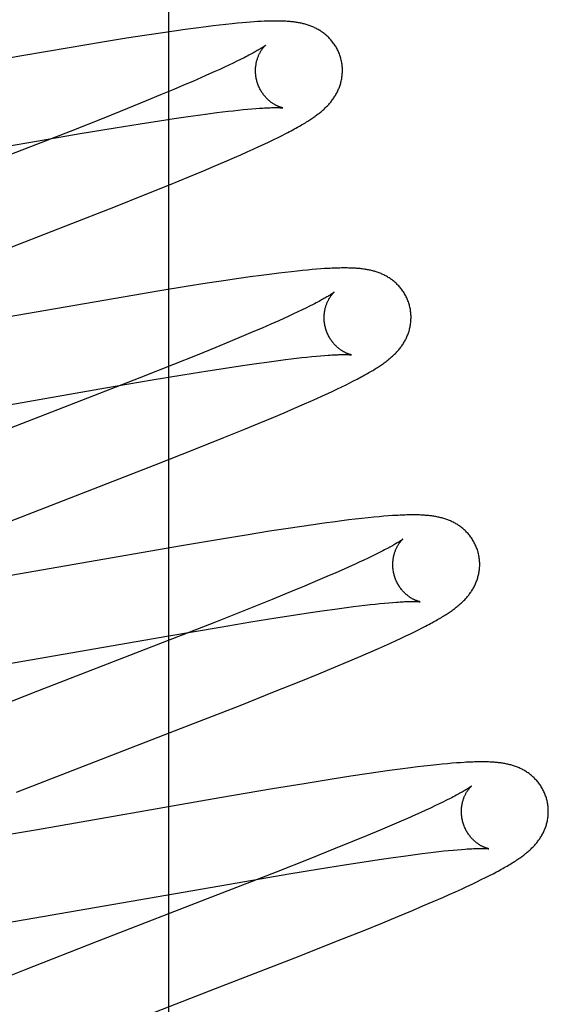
# Model space of a CAD drawing. Header units: inches. Extents: x 0 to 283, y 0 to 183.
# Tile 59 of 83: x 98.008 to 98.129, y 94.471 to 94.697. Entities that reach past the tile are written whole.
import ezdxf

# ---------------------------------------------------------------- set-up
doc = ezdxf.new("R2010")
doc.units = ezdxf.units.IN
doc.header["$LTSCALE"] = 15.583333
doc.header["$MEASUREMENT"] = 0
doc.linetypes.add('HIDDEN', pattern=[0.2, 0.1, -0.1])
doc.layers.add('DEFAULT_2', color=8, linetype='HIDDEN')

msp = doc.modelspace()

# ---------------------------------------------------------------- linework, layer by layer
at = {"layer": 'DEFAULT_2', "color": 8, "linetype": 'HIDDEN'}
for p, q in [((98.04191, 90.78911), (98.04191, 96.28962)), ((98.04317, 94.69438), (98.04054, 94.694)), ((98.04572, 94.69474), (98.04317, 94.69438)), ((98.04818, 94.69507), (98.04572, 94.69474)), ((98.05056, 94.69538), (98.04818, 94.69507)), ((98.05211, 94.69557), (98.05056, 94.69538)), ((98.05361, 94.69575), (98.05211, 94.69557)), ((98.05508, 94.69591), (98.05361, 94.69575)), ((98.05651, 94.69607), (98.05508, 94.69591)), ((98.05773, 94.69619), (98.05651, 94.69607)), ((98.05879, 94.69628), (98.05773, 94.69619)), ((98.05977, 94.69637), (98.05879, 94.69628)), ((98.06069, 94.69644), (98.05977, 94.69637)), ((98.06156, 94.6965), (98.06069, 94.69644)), ((98.06237, 94.69655), (98.06156, 94.6965)), ((98.06314, 94.6966), (98.06237, 94.69655)), ((98.03217, 94.69272), (98.02623, 94.69176)), ((98.0369, 94.69345), (98.03217, 94.69272)), ((98.04054, 94.694), (98.0369, 94.69345)), ((98.01898, 94.69056), (98.00809, 94.6887)), ((98.02623, 94.69176), (98.01898, 94.69056)), ((98.00809, 94.6887), (97.96274, 94.6808)), ((98.05846, 94.68786), (98.05761, 94.68744)), ((98.05925, 94.68826), (98.05846, 94.68786)), ((98.05363, 94.68557), (98.0525, 94.68505)), ((98.05471, 94.68606), (98.05363, 94.68557)), ((98.05574, 94.68654), (98.05471, 94.68606)), ((98.0567, 94.687), (98.05574, 94.68654)), ((98.05761, 94.68744), (98.0567, 94.687)), ((98.04943, 94.68368), (98.04744, 94.68282)), ((98.05131, 94.68452), (98.04943, 94.68368)), ((98.0525, 94.68505), (98.05131, 94.68452)), ((98.04312, 94.68098), (98.04002, 94.67968)), ((98.04533, 94.68191), (98.04312, 94.68098)), ((98.04744, 94.68282), (98.04533, 94.68191)), ((98.04002, 94.67968), (98.03675, 94.67833)), ((98.03243, 94.67658), (98.02695, 94.67438)), ((98.03675, 94.67833), (98.03243, 94.67658)), ((98.05792, 94.6762), (98.05902, 94.67631)), ((98.05902, 94.67631), (98.06004, 94.67641)), ((98.06004, 94.67641), (98.061, 94.6765)), ((98.061, 94.6765), (98.06193, 94.67657)), ((98.02695, 94.67438), (98.0192, 94.67131)), ((98.03978, 94.67376), (98.04319, 94.67427)), ((98.04319, 94.67427), (98.04641, 94.67474)), ((98.04641, 94.67474), (98.04871, 94.67506)), ((98.04871, 94.67506), (98.0509, 94.67536)), ((98.0509, 94.67536), (98.05297, 94.67562)), ((98.05297, 94.67562), (98.05429, 94.67579)), ((98.05429, 94.67579), (98.05556, 94.67594)), ((98.05556, 94.67594), (98.05677, 94.67607)), ((98.05677, 94.67607), (98.05792, 94.6762)), ((98.02154, 94.67081), (98.0296, 94.67214)), ((98.0296, 94.67214), (98.0353, 94.67306)), ((98.0353, 94.67306), (98.03978, 94.67376)), ((98.0192, 94.67131), (98.00571, 94.66605)), ((98.00972, 94.66879), (98.02154, 94.67081)), ((98.06607, 94.66942), (98.06708, 94.66992)), ((98.06708, 94.66992), (98.06801, 94.67039)), ((98.06801, 94.67039), (98.06889, 94.67083)), ((97.96078, 94.66027), (98.00972, 94.66879)), ((98.06134, 94.6672), (98.06264, 94.6678)), ((98.06264, 94.6678), (98.06386, 94.66837)), ((98.06386, 94.66837), (98.065, 94.66891)), ((98.065, 94.66891), (98.06607, 94.66942)), ((98.05473, 94.66429), (98.05703, 94.66528)), ((98.05703, 94.66528), (98.05852, 94.66594)), ((98.05852, 94.66594), (98.05996, 94.66658)), ((98.05996, 94.66658), (98.06134, 94.6672)), ((98.04993, 94.66225), (98.05237, 94.66328)), ((98.05237, 94.66328), (98.05473, 94.66429)), ((98.04209, 94.65902), (98.04653, 94.66084)), ((98.04653, 94.66084), (98.04993, 94.66225)), ((98.0365, 94.65677), (98.04209, 94.65902)), ((98.02965, 94.65404), (98.0365, 94.65677)), ((98.01826, 94.64958), (98.02965, 94.65404)), ((97.99631, 94.64107), (98.01826, 94.64958)), ((98.06065, 94.63783), (98.05807, 94.63746)), ((98.06317, 94.63818), (98.06065, 94.63783)), ((98.06563, 94.6385), (98.06317, 94.63818)), ((98.06721, 94.6387), (98.06563, 94.6385)), ((98.06871, 94.63888), (98.06721, 94.6387)), ((98.07013, 94.63904), (98.06871, 94.63888)), ((98.07146, 94.63919), (98.07013, 94.63904)), ((98.0727, 94.63931), (98.07146, 94.63919)), ((98.07385, 94.63943), (98.0727, 94.63931)), ((98.07492, 94.63952), (98.07385, 94.63943)), ((98.07593, 94.63961), (98.07492, 94.63952)), ((98.07688, 94.63968), (98.07593, 94.63961)), ((98.07777, 94.63974), (98.07688, 94.63968)), ((98.04594, 94.6356), (98.03989, 94.63462)), ((98.05078, 94.63637), (98.04594, 94.6356)), ((98.0545, 94.63694), (98.05078, 94.63637)), ((98.05807, 94.63746), (98.0545, 94.63694)), ((98.03989, 94.63462), (98.03142, 94.6332)), ((98.03142, 94.6332), (97.97003, 94.62256)), ((98.07433, 94.63111), (98.07349, 94.63069)), ((98.07511, 94.6315), (98.07433, 94.63111)), ((98.06954, 94.62883), (98.06841, 94.62831)), ((98.07061, 94.62932), (98.06954, 94.62883)), ((98.07163, 94.6298), (98.07061, 94.62932)), ((98.07259, 94.63026), (98.07163, 94.6298)), ((98.07349, 94.63069), (98.07259, 94.63026)), ((98.06537, 94.62696), (98.06338, 94.62609)), ((98.06723, 94.62778), (98.06537, 94.62696)), ((98.06841, 94.62831), (98.06723, 94.62778)), ((98.0591, 94.62426), (98.05601, 94.62297)), ((98.06129, 94.62519), (98.0591, 94.62426)), ((98.06338, 94.62609), (98.06129, 94.62519)), ((98.05601, 94.62297), (98.05275, 94.62163)), ((98.04846, 94.61988), (98.043, 94.6177)), ((98.05275, 94.62163), (98.04846, 94.61988)), ((98.07587, 94.61962), (98.07685, 94.61971)), ((98.07685, 94.61971), (98.07777, 94.61978)), ((98.043, 94.6177), (98.03528, 94.61464)), ((98.05544, 94.61695), (98.05888, 94.61746)), ((98.05888, 94.61746), (98.06213, 94.61794)), ((98.06213, 94.61794), (98.06445, 94.61826)), ((98.06445, 94.61826), (98.06665, 94.61856)), ((98.06665, 94.61856), (98.06874, 94.61883)), ((98.06874, 94.61883), (98.07007, 94.61899)), ((98.07007, 94.61899), (98.07134, 94.61914)), ((98.07134, 94.61914), (98.07256, 94.61928)), ((98.07256, 94.61928), (98.07372, 94.61941)), ((98.07372, 94.61941), (98.07483, 94.61952)), ((98.07483, 94.61952), (98.07587, 94.61962)), ((98.03809, 94.61414), (98.04518, 94.61532)), ((98.04518, 94.61532), (98.05092, 94.61624)), ((98.05092, 94.61624), (98.05544, 94.61695)), ((98.03528, 94.61464), (98.02184, 94.60939)), ((98.02734, 94.61231), (98.03809, 94.61414)), ((98.08177, 94.61259), (98.08272, 94.61305)), ((98.08272, 94.61305), (98.08361, 94.61349)), ((98.08361, 94.61349), (98.08444, 94.61392)), ((98.08444, 94.61392), (98.08523, 94.61433)), ((97.97701, 94.60356), (98.02734, 94.61231)), ((98.07728, 94.61048), (98.07851, 94.61105)), ((98.07851, 94.61105), (98.07967, 94.61159)), ((98.07967, 94.61159), (98.08075, 94.6121)), ((98.08075, 94.6121), (98.08177, 94.61259)), ((98.02184, 94.60939), (97.9942, 94.59869)), ((98.07084, 94.60763), (98.07312, 94.60862)), ((98.07312, 94.60862), (98.07458, 94.60927)), ((98.07458, 94.60927), (98.07597, 94.60989)), ((98.07597, 94.60989), (98.07728, 94.61048)), ((98.06606, 94.6056), (98.06848, 94.60662)), ((98.06848, 94.60662), (98.07084, 94.60763)), ((98.05917, 94.60275), (98.06269, 94.6042)), ((98.06269, 94.6042), (98.06606, 94.6056)), ((98.0546, 94.6009), (98.05917, 94.60275)), ((98.04788, 94.59821), (98.0546, 94.6009)), ((98.03876, 94.59462), (98.04788, 94.59821)), ((98.0777, 94.58121), (98.07514, 94.58086)), ((98.08017, 94.58154), (98.0777, 94.58121)), ((98.08176, 94.58175), (98.08017, 94.58154)), ((98.08331, 94.58194), (98.08176, 94.58175)), ((98.08484, 94.58213), (98.08331, 94.58194)), ((98.08635, 94.5823), (98.08484, 94.58213)), ((98.08779, 94.58245), (98.08635, 94.5823)), ((98.08911, 94.58258), (98.08779, 94.58245)), ((98.09031, 94.5827), (98.08911, 94.58258)), ((98.09141, 94.58279), (98.09031, 94.5827)), ((98.09244, 94.58287), (98.09141, 94.58279)), ((98.06509, 94.57934), (98.06018, 94.57856)), ((98.06887, 94.57993), (98.06509, 94.57934)), ((98.07251, 94.58047), (98.06887, 94.57993)), ((98.07514, 94.58086), (98.07251, 94.58047)), ((98.05404, 94.57756), (98.04438, 94.57593)), ((98.06018, 94.57856), (98.05404, 94.57756)), ((98.04438, 94.57593), (97.99667, 94.56762)), ((98.09043, 94.57447), (98.08961, 94.57406)), ((98.09119, 94.57486), (98.09043, 94.57447)), ((98.08574, 94.57222), (98.08463, 94.57172)), ((98.08679, 94.57271), (98.08574, 94.57222)), ((98.08779, 94.57318), (98.08679, 94.57271)), ((98.08873, 94.57363), (98.08779, 94.57318)), ((98.08961, 94.57406), (98.08873, 94.57363)), ((98.08225, 94.57065), (98.08032, 94.5698)), ((98.08346, 94.57119), (98.08225, 94.57065)), ((98.08463, 94.57172), (98.08346, 94.57119)), ((98.07615, 94.56801), (98.07313, 94.56674)), ((98.07829, 94.56892), (98.07615, 94.56801)), ((98.08032, 94.5698), (98.07829, 94.56892)), ((98.06994, 94.56541), (98.06571, 94.56369)), ((98.07313, 94.56674), (98.06994, 94.56541)), ((98.06571, 94.56369), (98.06033, 94.56152)), ((98.06033, 94.56152), (98.05269, 94.55848)), ((98.07452, 94.56065), (98.07778, 94.56113)), ((98.07778, 94.56113), (98.0801, 94.56145)), ((98.0801, 94.56145), (98.08231, 94.56175)), ((98.08231, 94.56175), (98.0844, 94.56202)), ((98.0844, 94.56202), (98.08573, 94.56219)), ((98.08573, 94.56219), (98.08701, 94.56234)), ((98.08701, 94.56234), (98.08823, 94.56248)), ((98.08823, 94.56248), (98.08939, 94.56261)), ((98.08939, 94.56261), (98.0905, 94.56272)), ((98.0905, 94.56272), (98.09155, 94.56282)), ((98.09155, 94.56282), (98.09254, 94.56291)), ((98.09254, 94.56291), (98.09346, 94.56298)), ((98.06083, 94.5585), (98.06657, 94.55943)), ((98.06657, 94.55943), (98.07109, 94.56013)), ((98.07109, 94.56013), (98.07452, 94.56065)), ((98.05269, 94.55848), (98.0404, 94.55367)), ((98.0419, 94.55531), (98.05374, 94.55733)), ((98.05374, 94.55733), (98.06083, 94.5585)), ((98.09848, 94.55624), (98.09937, 94.55669)), ((98.09937, 94.55669), (98.10021, 94.55712)), ((98.10021, 94.55712), (98.101, 94.55753)), ((97.98691, 94.54577), (98.0419, 94.55531)), ((98.09294, 94.55363), (98.09422, 94.55422)), ((98.09422, 94.55422), (98.0954, 94.55477)), ((98.0954, 94.55477), (98.0965, 94.55529)), ((98.0965, 94.55529), (98.09752, 94.55578)), ((98.09752, 94.55578), (98.09848, 94.55624)), ((98.0404, 94.55367), (98.01172, 94.54257)), ((98.0879, 94.55139), (98.09014, 94.55237)), ((98.09014, 94.55237), (98.09158, 94.55301)), ((98.09158, 94.55301), (98.09294, 94.55363)), ((98.08322, 94.54938), (98.0856, 94.5504)), ((98.0856, 94.5504), (98.0879, 94.55139)), ((98.07645, 94.54657), (98.0799, 94.548)), ((98.0799, 94.548), (98.08322, 94.54938)), ((98.07194, 94.54473), (98.07645, 94.54657)), ((98.06627, 94.54246), (98.07194, 94.54473)), ((98.01172, 94.54257), (97.99378, 94.53558)), ((98.05832, 94.53931), (98.06627, 94.54246)), ((98.04464, 94.53397), (98.05832, 94.53931)), ((98.00685, 94.51932), (98.04464, 94.53397)), ((98.09517, 94.52465), (98.09268, 94.52431)), ((98.09756, 94.52496), (98.09517, 94.52465)), ((98.09911, 94.52515), (98.09756, 94.52496)), ((98.10064, 94.52534), (98.09911, 94.52515)), ((98.10214, 94.52551), (98.10064, 94.52534)), ((98.10355, 94.52566), (98.10214, 94.52551)), ((98.10484, 94.52579), (98.10355, 94.52566)), ((98.10602, 94.5259), (98.10484, 94.52579)), ((98.1071, 94.52599), (98.10602, 94.5259)), ((98.10809, 94.52607), (98.1071, 94.52599)), ((98.10902, 94.52613), (98.10809, 94.52607)), ((98.0838, 94.52301), (98.07904, 94.52226)), ((98.08746, 94.52356), (98.0838, 94.52301)), ((98.09011, 94.52395), (98.08746, 94.52356)), ((98.09268, 94.52431), (98.09011, 94.52395)), ((98.06576, 94.52009), (98.0537, 94.51803)), ((98.07306, 94.5213), (98.06576, 94.52009)), ((98.07904, 94.52226), (98.07306, 94.5213)), ((98.0537, 94.51803), (98.01168, 94.5107)), ((98.10664, 94.51789), (98.10585, 94.5175)), ((98.10211, 94.5157), (98.10103, 94.5152)), ((98.10313, 94.51618), (98.10211, 94.5157)), ((98.1041, 94.51664), (98.10313, 94.51618)), ((98.105, 94.51708), (98.1041, 94.51664)), ((98.10585, 94.5175), (98.105, 94.51708)), ((98.09683, 94.51332), (98.09484, 94.51246)), ((98.09871, 94.51416), (98.09683, 94.51332)), ((98.0999, 94.51469), (98.09871, 94.51416)), ((98.10103, 94.5152), (98.0999, 94.51469)), ((98.09274, 94.51156), (98.09053, 94.51062)), ((98.09484, 94.51246), (98.09274, 94.51156)), ((98.01168, 94.5107), (97.99896, 94.50853)), ((98.08743, 94.50933), (98.08416, 94.50798)), ((98.09053, 94.51062), (98.08743, 94.50933)), ((98.08416, 94.50798), (98.07985, 94.50623)), ((98.07985, 94.50623), (98.07438, 94.50403)), ((98.09033, 94.50386), (98.09358, 94.50434)), ((98.09358, 94.50434), (98.0959, 94.50466)), ((98.0959, 94.50466), (98.09811, 94.50496)), ((98.09811, 94.50496), (98.10021, 94.50523)), ((98.10021, 94.50523), (98.10154, 94.5054)), ((98.10154, 94.5054), (98.10282, 94.50555)), ((98.10282, 94.50555), (98.10404, 94.50569)), ((98.10404, 94.50569), (98.10521, 94.50582)), ((98.10521, 94.50582), (98.10631, 94.50593)), ((98.10631, 94.50593), (98.10736, 94.50603)), ((98.10736, 94.50603), (98.10835, 94.50612)), ((98.10835, 94.50612), (98.10927, 94.50619)), ((98.07438, 94.50403), (98.06663, 94.50096)), ((98.07661, 94.50171), (98.08236, 94.50264)), ((98.08236, 94.50264), (98.08689, 94.50334)), ((98.08689, 94.50334), (98.09033, 94.50386)), ((98.06663, 94.50096), (98.05315, 94.4957)), ((98.05767, 94.49851), (98.06952, 94.50054)), ((98.06952, 94.50054), (98.07661, 94.50171)), ((98.11383, 94.49924), (98.11479, 94.49971)), ((98.11479, 94.49971), (98.11569, 94.50016)), ((98.11569, 94.50016), (98.11653, 94.5006)), ((98.00261, 94.48896), (98.05767, 94.49851)), ((98.10924, 94.49707), (98.11051, 94.49766)), ((98.11051, 94.49766), (98.1117, 94.49821)), ((98.1117, 94.49821), (98.1128, 94.49874)), ((98.1128, 94.49874), (98.11383, 94.49924)), ((98.05315, 94.4957), (98.02545, 94.48498)), ((98.10273, 94.49418), (98.10498, 94.49516)), ((98.10498, 94.49516), (98.10645, 94.49581)), ((98.10645, 94.49581), (98.10788, 94.49645)), ((98.10788, 94.49645), (98.10924, 94.49707)), ((98.09799, 94.49216), (98.10041, 94.49319)), ((98.10041, 94.49319), (98.10273, 94.49418)), ((98.09115, 94.48933), (98.09464, 94.49077)), ((98.09464, 94.49077), (98.09799, 94.49216)), ((98.08661, 94.48749), (98.09115, 94.48933)), ((98.0809, 94.48521), (98.08661, 94.48749)), ((98.02545, 94.48498), (98.00867, 94.47843)), ((98.07189, 94.48165), (98.0809, 94.48521)), ((98.05265, 94.47416), (98.07189, 94.48165)), ((98.00867, 94.47843), (97.99887, 94.47455)), ((98.0226, 94.46252), (98.05265, 94.47416))]:
    msp.add_line(p, q, dxfattribs=at)
for points in [[(98.08148, 94.68817), (98.08142, 94.68838), (98.08135, 94.68862), (98.08126, 94.68887), (98.08117, 94.68911), (98.08108, 94.68935), (98.08098, 94.68958), (98.08088, 94.68981), (98.08076, 94.69005), (98.08065, 94.69027), (98.08053, 94.6905), (98.0804, 94.69072), (98.08027, 94.69093), (98.08013, 94.69115), (98.07999, 94.69136), (98.07985, 94.69156), (98.0797, 94.69176), (98.07955, 94.69196), (98.07939, 94.69215), (98.07923, 94.69234), (98.07907, 94.69252), (98.0789, 94.6927), (98.07873, 94.69287), (98.07856, 94.69304), (98.07838, 94.69321), (98.07821, 94.69337), (98.07803, 94.69352), (98.07784, 94.69367), (98.07766, 94.69382), (98.07747, 94.69396), (98.07728, 94.6941), (98.07709, 94.69423), (98.0769, 94.69436), (98.0767, 94.69449), (98.0765, 94.69461), (98.0763, 94.69472), (98.07609, 94.69484), (98.07589, 94.69495), (98.07568, 94.69505), (98.07548, 94.69515), (98.07527, 94.69525), (98.07506, 94.69534), (98.07485, 94.69543), (98.07464, 94.69551), (98.07442, 94.69559), (98.0742, 94.69567), (98.07399, 94.69575), (98.07377, 94.69582), (98.07354, 94.69589), (98.07332, 94.69595), (98.0731, 94.69601), (98.07287, 94.69607), (98.07265, 94.69612), (98.07242, 94.69617), (98.0722, 94.69622), (98.07197, 94.69627), (98.07174, 94.69631), (98.07151, 94.69635), (98.07128, 94.69639), (98.07105, 94.69642), (98.07082, 94.69645), (98.07059, 94.69648), (98.07035, 94.69651), (98.07011, 94.69653), (98.06988, 94.69656), (98.06963, 94.69658), (98.06939, 94.6966), (98.06914, 94.69661), (98.06889, 94.69663), (98.06864, 94.69664), (98.06838, 94.69666), (98.06812, 94.69667), (98.06785, 94.69668), (98.06758, 94.69668), (98.06731, 94.69669), (98.06703, 94.69669), (98.06674, 94.69669), (98.06645, 94.69669), (98.06615, 94.69669), (98.06585, 94.69669), (98.06553, 94.69668), (98.06521, 94.69668), (98.06489, 94.69667), (98.06456, 94.69666), (98.06421, 94.69665), (98.06386, 94.69663), (98.06314, 94.6966)], [(98.06416, 94.69111), (98.06416, 94.6911), (98.06414, 94.69109), (98.06412, 94.69107), (98.06409, 94.69104), (98.06405, 94.69101), (98.064, 94.69098), (98.06394, 94.69094), (98.06387, 94.69089), (98.06379, 94.69083), (98.0637, 94.69077), (98.06359, 94.6907), (98.06348, 94.69062), (98.06335, 94.69054), (98.0632, 94.69045), (98.06305, 94.69035), (98.06287, 94.69024), (98.06269, 94.69013), (98.06248, 94.69001), (98.06227, 94.68988), (98.06203, 94.68975), (98.06179, 94.68961), (98.06152, 94.68946), (98.06125, 94.68931), (98.06095, 94.68915), (98.06064, 94.68898), (98.06032, 94.68881), (98.05998, 94.68863), (98.05962, 94.68845), (98.05925, 94.68826)], [(98.06221, 94.68281), (98.06216, 94.68301), (98.06211, 94.68324), (98.06206, 94.68348), (98.06201, 94.68371), (98.06197, 94.68395), (98.06194, 94.68418), (98.06192, 94.68442), (98.0619, 94.68465), (98.06189, 94.68488), (98.06188, 94.68511), (98.06188, 94.68534), (98.06188, 94.68556), (98.06189, 94.68579), (98.06191, 94.68601), (98.06193, 94.68622), (98.06196, 94.68644), (98.06199, 94.68665), (98.06202, 94.68685), (98.06206, 94.68705), (98.0621, 94.68725), (98.06214, 94.68744), (98.06219, 94.68762), (98.06224, 94.6878), (98.0623, 94.68798), (98.06235, 94.68815), (98.06241, 94.68831), (98.06247, 94.68847), (98.06253, 94.68863), (98.06259, 94.68878), (98.06266, 94.68892), (98.06272, 94.68906), (98.06279, 94.68919), (98.06286, 94.68932), (98.06292, 94.68945), (98.06299, 94.68957), (98.06305, 94.68968), (98.06312, 94.68979), (98.06319, 94.6899), (98.06325, 94.69), (98.06332, 94.6901), (98.06338, 94.69019), (98.06344, 94.69028), (98.0635, 94.69036), (98.06357, 94.69044), (98.06362, 94.69052), (98.06368, 94.69059), (98.06374, 94.69066), (98.06379, 94.69072), (98.06384, 94.69078), (98.06389, 94.69083), (98.06394, 94.69088), (98.06398, 94.69093), (98.06402, 94.69097), (98.06405, 94.691), (98.06408, 94.69103), (98.06411, 94.69106), (98.06413, 94.69108), (98.06415, 94.69109), (98.06416, 94.6911), (98.06416, 94.69111)], [(98.06889, 94.67083), (98.06931, 94.67105), (98.06971, 94.67126), (98.0701, 94.67147), (98.07048, 94.67167), (98.07084, 94.67187), (98.07119, 94.67206), (98.07153, 94.67225), (98.07186, 94.67244), (98.07218, 94.67262), (98.07249, 94.6728), (98.07279, 94.67297), (98.07307, 94.67315), (98.07335, 94.67331), (98.07362, 94.67348), (98.07388, 94.67364), (98.07413, 94.6738), (98.07437, 94.67395), (98.07461, 94.67411), (98.07483, 94.67426), (98.07506, 94.67441), (98.07527, 94.67456), (98.07549, 94.67471), (98.07569, 94.67486), (98.0759, 94.67501), (98.07609, 94.67516), (98.07629, 94.67531), (98.07648, 94.67545), (98.07667, 94.6756), (98.07685, 94.67575), (98.07704, 94.67591), (98.07722, 94.67606), (98.07739, 94.67621), (98.07757, 94.67637), (98.07774, 94.67653), (98.07791, 94.67669), (98.07808, 94.67685), (98.07824, 94.67702), (98.07841, 94.67718), (98.07857, 94.67735), (98.07873, 94.67753), (98.07888, 94.6777), (98.07904, 94.67788), (98.07919, 94.67806), (98.07933, 94.67824), (98.07947, 94.67843), (98.07961, 94.67861), (98.07975, 94.6788), (98.07988, 94.67899), (98.08001, 94.67918), (98.08013, 94.67938), (98.08026, 94.67958), (98.08037, 94.67978), (98.08049, 94.67999), (98.0806, 94.6802), (98.08071, 94.68041), (98.08081, 94.68062), (98.08091, 94.68084), (98.081, 94.68106), (98.08109, 94.68128), (98.08118, 94.6815), (98.08126, 94.68172), (98.08134, 94.68195), (98.08141, 94.68218), (98.08148, 94.68242), (98.08154, 94.68265), (98.0816, 94.68289), (98.08165, 94.68313), (98.0817, 94.68338), (98.08174, 94.68362), (98.08177, 94.68387), (98.08181, 94.68412), (98.08183, 94.68437), (98.08185, 94.68462), (98.08186, 94.68488), (98.08187, 94.68514), (98.08187, 94.68539), (98.08187, 94.68565), (98.08186, 94.68591), (98.08184, 94.68617), (98.08181, 94.68642), (98.08178, 94.68668), (98.08175, 94.68694), (98.08171, 94.68719), (98.08166, 94.68745), (98.0816, 94.6877), (98.08154, 94.68796), (98.08148, 94.68817)], [(98.06817, 94.67671), (98.06816, 94.67671), (98.06815, 94.67671), (98.06813, 94.67672), (98.0681, 94.67672), (98.06806, 94.67673), (98.06802, 94.67674), (98.06797, 94.67675), (98.06792, 94.67677), (98.06786, 94.67678), (98.0678, 94.6768), (98.06773, 94.67682), (98.06766, 94.67685), (98.06758, 94.67687), (98.0675, 94.6769), (98.06741, 94.67693), (98.06732, 94.67697), (98.06723, 94.677), (98.06713, 94.67704), (98.06703, 94.67709), (98.06693, 94.67713), (98.06682, 94.67718), (98.06671, 94.67724), (98.0666, 94.67729), (98.06649, 94.67735), (98.06637, 94.67742), (98.06625, 94.67749), (98.06613, 94.67756), (98.06601, 94.67763), (98.06588, 94.67772), (98.06576, 94.6778), (98.06563, 94.67789), (98.0655, 94.67799), (98.06536, 94.67809), (98.06523, 94.67819), (98.0651, 94.67831), (98.06496, 94.67842), (98.06482, 94.67854), (98.06469, 94.67867), (98.06455, 94.6788), (98.06441, 94.67894), (98.06427, 94.67909), (98.06414, 94.67924), (98.064, 94.6794), (98.06387, 94.67957), (98.06374, 94.67973), (98.06361, 94.67991), (98.06348, 94.68009), (98.06336, 94.68028), (98.06324, 94.68047), (98.06312, 94.68066), (98.06301, 94.68086), (98.0629, 94.68107), (98.06279, 94.68128), (98.06269, 94.68149), (98.0626, 94.68171), (98.06251, 94.68193), (98.06242, 94.68215), (98.06235, 94.68238), (98.06227, 94.68261), (98.06221, 94.68281)], [(98.06193, 94.67657), (98.06279, 94.67663), (98.0632, 94.67666), (98.06359, 94.67668), (98.06396, 94.67671), (98.06431, 94.67672), (98.06465, 94.67674), (98.06496, 94.67675), (98.06526, 94.67676), (98.06554, 94.67677), (98.06581, 94.67678), (98.06605, 94.67678), (98.06629, 94.67678), (98.0665, 94.67678), (98.0667, 94.67678), (98.06689, 94.67678), (98.06706, 94.67678), (98.06722, 94.67677), (98.06736, 94.67677), (98.06749, 94.67676), (98.06761, 94.67676), (98.06772, 94.67675), (98.06781, 94.67675), (98.06789, 94.67674), (98.06796, 94.67673), (98.06802, 94.67673), (98.06807, 94.67672), (98.06811, 94.67672), (98.06814, 94.67672), (98.06816, 94.67671), (98.06817, 94.67671)], [(98.09727, 94.63138), (98.09721, 94.63159), (98.09713, 94.63184), (98.09705, 94.63208), (98.09696, 94.63233), (98.09687, 94.63257), (98.09676, 94.63281), (98.09666, 94.63304), (98.09654, 94.63327), (98.09643, 94.6335), (98.0963, 94.63373), (98.09618, 94.63395), (98.09604, 94.63417), (98.0959, 94.63439), (98.09576, 94.6346), (98.09562, 94.6348), (98.09546, 94.63501), (98.09531, 94.6352), (98.09515, 94.6354), (98.09499, 94.63559), (98.09482, 94.63577), (98.09465, 94.63595), (98.09448, 94.63612), (98.09431, 94.63629), (98.09413, 94.63646), (98.09395, 94.63662), (98.09377, 94.63677), (98.09358, 94.63692), (98.09339, 94.63707), (98.0932, 94.63721), (98.09301, 94.63735), (98.09282, 94.63748), (98.09262, 94.63761), (98.09242, 94.63774), (98.09221, 94.63786), (98.09201, 94.63798), (98.0918, 94.63809), (98.0916, 94.6382), (98.09139, 94.6383), (98.09118, 94.6384), (98.09097, 94.6385), (98.09075, 94.63859), (98.09054, 94.63868), (98.09032, 94.63876), (98.09011, 94.63884), (98.08989, 94.63892), (98.08966, 94.63899), (98.08944, 94.63906), (98.08922, 94.63913), (98.08899, 94.63919), (98.08876, 94.63925), (98.08854, 94.63931), (98.08831, 94.63936), (98.08808, 94.63941), (98.08785, 94.63946), (98.08762, 94.6395), (98.08739, 94.63954), (98.08716, 94.63958), (98.08693, 94.63962), (98.08669, 94.63965), (98.08645, 94.63968), (98.08621, 94.63971), (98.08597, 94.63974), (98.08572, 94.63976), (98.08547, 94.63978), (98.08522, 94.6398), (98.08496, 94.63982), (98.0847, 94.63984), (98.08443, 94.63985), (98.08415, 94.63987), (98.08386, 94.63988), (98.08357, 94.63989), (98.08327, 94.63989), (98.08297, 94.6399), (98.08265, 94.6399), (98.08233, 94.6399), (98.082, 94.6399), (98.08166, 94.6399), (98.08131, 94.63989), (98.08096, 94.63988), (98.08059, 94.63987), (98.08022, 94.63986), (98.07984, 94.63985), (98.07944, 94.63983), (98.07904, 94.63981), (98.07863, 94.63979), (98.07777, 94.63974)], [(98.07996, 94.63432), (98.07995, 94.63431), (98.07993, 94.6343), (98.07991, 94.63428), (98.07988, 94.63426), (98.07984, 94.63423), (98.0798, 94.63419), (98.07974, 94.63415), (98.07967, 94.6341), (98.07959, 94.63405), (98.0795, 94.63399), (98.0794, 94.63392), (98.07928, 94.63384), (98.07916, 94.63376), (98.07902, 94.63367), (98.07886, 94.63357), (98.07869, 94.63347), (98.07851, 94.63336), (98.07831, 94.63324), (98.07809, 94.63311), (98.07786, 94.63298), (98.07762, 94.63284), (98.07736, 94.6327), (98.07708, 94.63255), (98.07679, 94.63239), (98.07649, 94.63222), (98.07617, 94.63205), (98.07583, 94.63188), (98.07548, 94.63169), (98.07511, 94.6315)], [(98.07801, 94.62602), (98.07795, 94.62622), (98.0779, 94.62645), (98.07785, 94.62668), (98.0778, 94.62692), (98.07777, 94.62715), (98.07773, 94.62739), (98.07771, 94.62762), (98.07769, 94.62785), (98.07768, 94.62808), (98.07767, 94.62831), (98.07767, 94.62854), (98.07767, 94.62877), (98.07768, 94.62899), (98.0777, 94.62921), (98.07772, 94.62943), (98.07775, 94.62964), (98.07777, 94.62985), (98.07781, 94.63005), (98.07785, 94.63025), (98.07789, 94.63045), (98.07793, 94.63064), (98.07798, 94.63082), (98.07803, 94.631), (98.07809, 94.63118), (98.07814, 94.63135), (98.0782, 94.63151), (98.07826, 94.63167), (98.07832, 94.63183), (98.07838, 94.63198), (98.07845, 94.63212), (98.07851, 94.63226), (98.07858, 94.6324), (98.07864, 94.63252), (98.07871, 94.63265), (98.07877, 94.63277), (98.07884, 94.63288), (98.07891, 94.63299), (98.07897, 94.6331), (98.07904, 94.6332), (98.0791, 94.6333), (98.07916, 94.63339), (98.07923, 94.63348), (98.07929, 94.63357), (98.07935, 94.63365), (98.07941, 94.63372), (98.07947, 94.63379), (98.07952, 94.63386), (98.07958, 94.63393), (98.07963, 94.63398), (98.07968, 94.63404), (98.07972, 94.63409), (98.07977, 94.63413), (98.0798, 94.63417), (98.07984, 94.63421), (98.07987, 94.63424), (98.0799, 94.63426), (98.07992, 94.63428), (98.07994, 94.6343), (98.07995, 94.63431), (98.07995, 94.63431)], [(98.08523, 94.61433), (98.08561, 94.61453), (98.08598, 94.61472), (98.08634, 94.61492), (98.08668, 94.6151), (98.08702, 94.61529), (98.08735, 94.61547), (98.08767, 94.61565), (98.08798, 94.61583), (98.08828, 94.616), (98.08857, 94.61618), (98.08885, 94.61635), (98.08913, 94.61651), (98.0894, 94.61668), (98.08966, 94.61684), (98.08991, 94.617), (98.09016, 94.61716), (98.0904, 94.61732), (98.09063, 94.61747), (98.09085, 94.61763), (98.09107, 94.61778), (98.09129, 94.61793), (98.0915, 94.61808), (98.0917, 94.61823), (98.0919, 94.61838), (98.0921, 94.61853), (98.09229, 94.61868), (98.09248, 94.61883), (98.09266, 94.61898), (98.09284, 94.61913), (98.09302, 94.61928), (98.0932, 94.61944), (98.09338, 94.61959), (98.09355, 94.61975), (98.09372, 94.61991), (98.09389, 94.62008), (98.09405, 94.62024), (98.09422, 94.62041), (98.09438, 94.62058), (98.09453, 94.62075), (98.09469, 94.62093), (98.09484, 94.62111), (98.09499, 94.62129), (98.09514, 94.62147), (98.09528, 94.62165), (98.09541, 94.62184), (98.09555, 94.62202), (98.09568, 94.62221), (98.09581, 94.62241), (98.09593, 94.6226), (98.09606, 94.6228), (98.09617, 94.62301), (98.09629, 94.62321), (98.0964, 94.62342), (98.09651, 94.62363), (98.09661, 94.62385), (98.09671, 94.62406), (98.0968, 94.62428), (98.09689, 94.6245), (98.09698, 94.62472), (98.09706, 94.62495), (98.09713, 94.62517), (98.0972, 94.6254), (98.09727, 94.62564), (98.09733, 94.62587), (98.09739, 94.62611), (98.09744, 94.62635), (98.09749, 94.62659), (98.09753, 94.62684), (98.09757, 94.62709), (98.0976, 94.62734), (98.09762, 94.62759), (98.09764, 94.62784), (98.09765, 94.6281), (98.09766, 94.62835), (98.09766, 94.62861), (98.09766, 94.62886), (98.09765, 94.62912), (98.09763, 94.62938), (98.09761, 94.62964), (98.09757, 94.62989), (98.09754, 94.63015), (98.0975, 94.63041), (98.09745, 94.63066), (98.09739, 94.63091), (98.09733, 94.63117), (98.09727, 94.63138)], [(98.08395, 94.61992), (98.08396, 94.61992), (98.08395, 94.61992), (98.08394, 94.61992), (98.08392, 94.61993), (98.08389, 94.61993), (98.08385, 94.61994), (98.08381, 94.61995), (98.08377, 94.61996), (98.08371, 94.61998), (98.08365, 94.61999), (98.08359, 94.62001), (98.08352, 94.62003), (98.08345, 94.62005), (98.08337, 94.62008), (98.08329, 94.62011), (98.0832, 94.62014), (98.08311, 94.62017), (98.08302, 94.62021), (98.08292, 94.62025), (98.08282, 94.6203), (98.08272, 94.62034), (98.08261, 94.62039), (98.08251, 94.62044), (98.08239, 94.6205), (98.08228, 94.62056), (98.08216, 94.62063), (98.08205, 94.62069), (98.08193, 94.62077), (98.0818, 94.62084), (98.08168, 94.62092), (98.08155, 94.62101), (98.08142, 94.6211), (98.08129, 94.6212), (98.08115, 94.6213), (98.08102, 94.6214), (98.08089, 94.62151), (98.08075, 94.62163), (98.08062, 94.62175), (98.08048, 94.62188), (98.08034, 94.62201), (98.0802, 94.62215), (98.08007, 94.6223), (98.07993, 94.62245), (98.07979, 94.62261), (98.07966, 94.62277), (98.07953, 94.62294), (98.0794, 94.62312), (98.07927, 94.6233), (98.07915, 94.62348), (98.07903, 94.62368), (98.07891, 94.62387), (98.0788, 94.62407), (98.07869, 94.62428), (98.07858, 94.62449), (98.07848, 94.6247), (98.07839, 94.62492), (98.0783, 94.62514), (98.07822, 94.62536), (98.07814, 94.62559), (98.07806, 94.62582), (98.07801, 94.62602)], [(98.07777, 94.61978), (98.07863, 94.61985), (98.07903, 94.61987), (98.07942, 94.6199), (98.07979, 94.61992), (98.08014, 94.61993), (98.08047, 94.61995), (98.08079, 94.61996), (98.08108, 94.61997), (98.08136, 94.61998), (98.08162, 94.61999), (98.08186, 94.61999), (98.08209, 94.61999), (98.0823, 94.61999), (98.0825, 94.61999), (98.08269, 94.61999), (98.08286, 94.61999), (98.08301, 94.61998), (98.08316, 94.61998), (98.08329, 94.61997), (98.0834, 94.61997), (98.08351, 94.61996), (98.0836, 94.61996), (98.08368, 94.61995), (98.08375, 94.61994), (98.08381, 94.61994), (98.08386, 94.61993), (98.0839, 94.61993), (98.08393, 94.61992), (98.08395, 94.61992), (98.08395, 94.61992)], [(97.99146, 94.57627), (98.01492, 94.58537), (98.03876, 94.59462)], [(98.11307, 94.57459), (98.113, 94.5748), (98.11293, 94.57505), (98.11284, 94.57529), (98.11275, 94.57554), (98.11266, 94.57578), (98.11255, 94.57602), (98.11245, 94.57625), (98.11233, 94.57649), (98.11222, 94.57672), (98.11209, 94.57694), (98.11196, 94.57717), (98.11183, 94.57739), (98.11169, 94.5776), (98.11155, 94.57781), (98.1114, 94.57802), (98.11125, 94.57822), (98.11109, 94.57842), (98.11094, 94.57861), (98.11077, 94.5788), (98.11061, 94.57899), (98.11044, 94.57917), (98.11026, 94.57934), (98.11009, 94.57951), (98.10991, 94.57968), (98.10973, 94.57984), (98.10955, 94.57999), (98.10936, 94.58014), (98.10917, 94.58029), (98.10898, 94.58043), (98.10879, 94.58057), (98.10859, 94.5807), (98.1084, 94.58083), (98.10819, 94.58096), (98.10799, 94.58108), (98.10779, 94.58119), (98.10758, 94.58131), (98.10737, 94.58142), (98.10716, 94.58152), (98.10695, 94.58162), (98.10674, 94.58171), (98.10653, 94.58181), (98.10631, 94.58189), (98.1061, 94.58198), (98.10588, 94.58206), (98.10566, 94.58213), (98.10543, 94.58221), (98.10521, 94.58228), (98.10499, 94.58234), (98.10476, 94.58241), (98.10453, 94.58247), (98.10431, 94.58252), (98.10408, 94.58257), (98.10385, 94.58262), (98.10362, 94.58267), (98.10339, 94.58271), (98.10316, 94.58276), (98.10292, 94.58279), (98.10269, 94.58283), (98.10245, 94.58286), (98.10222, 94.58289), (98.10197, 94.58292), (98.10173, 94.58295), (98.10148, 94.58297), (98.10123, 94.58299), (98.10098, 94.58301), (98.10072, 94.58303), (98.10045, 94.58305), (98.10018, 94.58306), (98.0999, 94.58308), (98.09962, 94.58309), (98.09933, 94.5831), (98.09903, 94.5831), (98.09872, 94.58311), (98.0984, 94.58311), (98.09808, 94.58311), (98.09774, 94.58311), (98.0974, 94.58311), (98.09705, 94.5831), (98.09669, 94.58309), (98.09632, 94.58308), (98.09593, 94.58307), (98.09554, 94.58305), (98.09514, 94.58304), (98.09472, 94.58301), (98.09429, 94.58299), (98.09385, 94.58297), (98.09339, 94.58294), (98.09244, 94.58287)], [(98.09575, 94.57752), (98.09574, 94.57752), (98.09572, 94.5775), (98.0957, 94.57749), (98.09567, 94.57746), (98.09563, 94.57743), (98.09558, 94.57739), (98.09552, 94.57735), (98.09545, 94.5773), (98.09537, 94.57725), (98.09527, 94.57718), (98.09517, 94.57711), (98.09505, 94.57704), (98.09492, 94.57695), (98.09478, 94.57686), (98.09462, 94.57676), (98.09445, 94.57666), (98.09426, 94.57654), (98.09406, 94.57642), (98.09384, 94.5763), (98.09361, 94.57616), (98.09336, 94.57602), (98.09309, 94.57587), (98.09281, 94.57572), (98.09252, 94.57556), (98.09221, 94.57539), (98.09188, 94.57522), (98.09154, 94.57504), (98.09119, 94.57486)], [(98.0938, 94.56923), (98.09374, 94.56943), (98.09369, 94.56966), (98.09364, 94.5699), (98.09359, 94.57013), (98.09356, 94.57037), (98.09353, 94.5706), (98.0935, 94.57083), (98.09348, 94.57107), (98.09347, 94.5713), (98.09346, 94.57153), (98.09346, 94.57176), (98.09347, 94.57198), (98.09348, 94.57221), (98.09349, 94.57243), (98.09351, 94.57264), (98.09354, 94.57286), (98.09357, 94.57306), (98.0936, 94.57327), (98.09364, 94.57347), (98.09368, 94.57367), (98.09373, 94.57386), (98.09378, 94.57404), (98.09383, 94.57422), (98.09388, 94.5744), (98.09394, 94.57457), (98.09399, 94.57473), (98.09405, 94.57489), (98.09411, 94.57505), (98.09418, 94.5752), (98.09424, 94.57534), (98.09431, 94.57548), (98.09437, 94.57561), (98.09444, 94.57574), (98.0945, 94.57587), (98.09457, 94.57599), (98.09464, 94.5761), (98.0947, 94.57621), (98.09477, 94.57632), (98.09483, 94.57642), (98.0949, 94.57652), (98.09496, 94.57661), (98.09503, 94.5767), (98.09509, 94.57678), (98.09515, 94.57686), (98.09521, 94.57694), (98.09527, 94.57701), (98.09532, 94.57708), (98.09537, 94.57714), (98.09543, 94.5772), (98.09547, 94.57725), (98.09552, 94.5773), (98.09556, 94.57735), (98.0956, 94.57739), (98.09564, 94.57742), (98.09567, 94.57745), (98.09569, 94.57748), (98.09571, 94.5775), (98.09573, 94.57751), (98.09574, 94.57752), (98.09575, 94.57752)], [(98.101, 94.55753), (98.10138, 94.55772), (98.10175, 94.55792), (98.10211, 94.55811), (98.10246, 94.5583), (98.1028, 94.55849), (98.10313, 94.55867), (98.10345, 94.55886), (98.10376, 94.55903), (98.10406, 94.55921), (98.10435, 94.55938), (98.10464, 94.55955), (98.10492, 94.55972), (98.10519, 94.55989), (98.10545, 94.56005), (98.10571, 94.56021), (98.10595, 94.56037), (98.10619, 94.56053), (98.10643, 94.56069), (98.10665, 94.56084), (98.10687, 94.56099), (98.10709, 94.56114), (98.10729, 94.56129), (98.1075, 94.56144), (98.1077, 94.56159), (98.10789, 94.56174), (98.10808, 94.56189), (98.10827, 94.56204), (98.10845, 94.56219), (98.10864, 94.56234), (98.10881, 94.56249), (98.10899, 94.56264), (98.10917, 94.5628), (98.10934, 94.56296), (98.10951, 94.56312), (98.10968, 94.56328), (98.10984, 94.56345), (98.11, 94.56361), (98.11016, 94.56379), (98.11032, 94.56396), (98.11048, 94.56413), (98.11063, 94.56431), (98.11078, 94.56449), (98.11092, 94.56467), (98.11106, 94.56486), (98.1112, 94.56504), (98.11134, 94.56523), (98.11147, 94.56542), (98.1116, 94.56561), (98.11172, 94.56581), (98.11184, 94.56601), (98.11196, 94.56621), (98.11208, 94.56642), (98.11219, 94.56663), (98.1123, 94.56684), (98.1124, 94.56705), (98.1125, 94.56727), (98.11259, 94.56749), (98.11268, 94.56771), (98.11277, 94.56793), (98.11285, 94.56815), (98.11292, 94.56838), (98.11299, 94.56861), (98.11306, 94.56884), (98.11312, 94.56908), (98.11318, 94.56932), (98.11323, 94.56956), (98.11328, 94.5698), (98.11332, 94.57005), (98.11336, 94.5703), (98.11339, 94.57054), (98.11341, 94.5708), (98.11343, 94.57105), (98.11345, 94.5713), (98.11345, 94.57156), (98.11345, 94.57181), (98.11345, 94.57207), (98.11344, 94.57233), (98.11342, 94.57259), (98.1134, 94.57284), (98.11337, 94.5731), (98.11333, 94.57336), (98.11329, 94.57361), (98.11324, 94.57387), (98.11318, 94.57412), (98.11312, 94.57437), (98.11307, 94.57459)], [(98.09974, 94.56313), (98.09975, 94.56313), (98.09974, 94.56313), (98.09973, 94.56313), (98.09971, 94.56314), (98.09968, 94.56314), (98.09964, 94.56315), (98.0996, 94.56316), (98.09955, 94.56317), (98.0995, 94.56319), (98.09944, 94.5632), (98.09938, 94.56322), (98.09931, 94.56324), (98.09923, 94.56327), (98.09915, 94.56329), (98.09907, 94.56332), (98.09898, 94.56335), (98.09889, 94.56339), (98.0988, 94.56342), (98.0987, 94.56346), (98.0986, 94.56351), (98.0985, 94.56355), (98.0984, 94.5636), (98.09829, 94.56366), (98.09818, 94.56371), (98.09806, 94.56377), (98.09795, 94.56384), (98.09783, 94.56391), (98.09771, 94.56398), (98.09759, 94.56406), (98.09746, 94.56414), (98.09733, 94.56422), (98.0972, 94.56431), (98.09707, 94.56441), (98.09694, 94.56451), (98.09681, 94.56462), (98.09667, 94.56473), (98.09654, 94.56484), (98.0964, 94.56496), (98.09626, 94.56509), (98.09613, 94.56523), (98.09599, 94.56537), (98.09585, 94.56551), (98.09572, 94.56566), (98.09558, 94.56582), (98.09545, 94.56599), (98.09532, 94.56616), (98.09519, 94.56633), (98.09506, 94.56651), (98.09494, 94.5667), (98.09482, 94.56689), (98.0947, 94.56708), (98.09459, 94.56728), (98.09448, 94.56749), (98.09437, 94.5677), (98.09427, 94.56791), (98.09418, 94.56813), (98.09409, 94.56835), (98.09401, 94.56857), (98.09393, 94.5688), (98.09385, 94.56903), (98.0938, 94.56923)], [(98.09346, 94.56298), (98.09432, 94.56305), (98.09473, 94.56307), (98.09512, 94.5631), (98.09549, 94.56312), (98.09585, 94.56314), (98.09619, 94.56316), (98.09651, 94.56317), (98.09682, 94.56318), (98.09711, 94.56319), (98.09739, 94.56319), (98.09765, 94.5632), (98.09789, 94.5632), (98.09811, 94.5632), (98.09832, 94.5632), (98.09851, 94.5632), (98.09868, 94.5632), (98.09883, 94.56319), (98.09897, 94.56319), (98.0991, 94.56318), (98.09921, 94.56318), (98.09932, 94.56317), (98.09941, 94.56316), (98.09948, 94.56316), (98.09955, 94.56315), (98.09961, 94.56315), (98.09966, 94.56314), (98.09969, 94.56314), (98.09972, 94.56313), (98.09974, 94.56313), (98.09974, 94.56313)], [(98.12886, 94.51779), (98.12879, 94.51801), (98.12872, 94.51825), (98.12863, 94.5185), (98.12854, 94.51874), (98.12845, 94.51898), (98.12835, 94.51922), (98.12824, 94.51946), (98.12813, 94.51969), (98.12801, 94.51992), (98.12789, 94.52014), (98.12776, 94.52037), (98.12763, 94.52058), (98.12749, 94.5208), (98.12735, 94.52101), (98.1272, 94.52122), (98.12705, 94.52142), (98.1269, 94.52161), (98.12674, 94.52181), (98.12658, 94.522), (98.12641, 94.52218), (98.12624, 94.52236), (98.12607, 94.52253), (98.1259, 94.5227), (98.12572, 94.52287), (98.12554, 94.52303), (98.12536, 94.52318), (98.12517, 94.52333), (98.12499, 94.52348), (98.1248, 94.52362), (98.1246, 94.52376), (98.12441, 94.52389), (98.12421, 94.52402), (98.12401, 94.52415), (98.12381, 94.52427), (98.12361, 94.52439), (98.1234, 94.5245), (98.12319, 94.52461), (98.12298, 94.52471), (98.12278, 94.52481), (98.12257, 94.52491), (98.12235, 94.525), (98.12214, 94.52509), (98.12192, 94.52517), (98.12171, 94.52525), (98.12149, 94.52533), (98.12127, 94.5254), (98.12104, 94.52547), (98.12082, 94.52554), (98.12059, 94.5256), (98.12037, 94.52566), (98.12014, 94.52572), (98.11992, 94.52577), (98.11969, 94.52582), (98.11946, 94.52587), (98.11923, 94.52591), (98.119, 94.52596), (98.11877, 94.52599), (98.11854, 94.52603), (98.1183, 94.52606), (98.11806, 94.52609), (98.11782, 94.52612), (98.11758, 94.52615), (98.11734, 94.52617), (98.11709, 94.5262), (98.11684, 94.52622), (98.11658, 94.52624), (98.11631, 94.52625), (98.11604, 94.52627), (98.11577, 94.52628), (98.11548, 94.52629), (98.11519, 94.5263), (98.11489, 94.52631), (98.11459, 94.52632), (98.11428, 94.52632), (98.11396, 94.52632), (98.11364, 94.52632), (98.1133, 94.52632), (98.11296, 94.52631), (98.11261, 94.5263), (98.11225, 94.52629), (98.11189, 94.52628), (98.11151, 94.52627), (98.11112, 94.52625), (98.11072, 94.52623), (98.11032, 94.52621), (98.1099, 94.52619), (98.10902, 94.52613)], [(98.11154, 94.52073), (98.11153, 94.52073), (98.11151, 94.52071), (98.11149, 94.5207), (98.11146, 94.52067), (98.11142, 94.52064), (98.11137, 94.52061), (98.11131, 94.52056), (98.11124, 94.52051), (98.11116, 94.52046), (98.11107, 94.5204), (98.11097, 94.52033), (98.11085, 94.52025), (98.11072, 94.52017), (98.11058, 94.52008), (98.11042, 94.51998), (98.11025, 94.51987), (98.11007, 94.51976), (98.10986, 94.51964), (98.10965, 94.51951), (98.10941, 94.51938), (98.10917, 94.51924), (98.10891, 94.51909), (98.10863, 94.51894), (98.10833, 94.51878), (98.10803, 94.51862), (98.1077, 94.51845), (98.10736, 94.51827), (98.10701, 94.51808), (98.10664, 94.51789)], [(98.10959, 94.51244), (98.10953, 94.51264), (98.10948, 94.51287), (98.10943, 94.5131), (98.10938, 94.51334), (98.10935, 94.51357), (98.10932, 94.51381), (98.10929, 94.51404), (98.10927, 94.51427), (98.10926, 94.51451), (98.10925, 94.51474), (98.10925, 94.51496), (98.10926, 94.51519), (98.10927, 94.51541), (98.10928, 94.51563), (98.1093, 94.51585), (98.10933, 94.51606), (98.10936, 94.51627), (98.10939, 94.51648), (98.10943, 94.51668), (98.10947, 94.51687), (98.10952, 94.51706), (98.10956, 94.51725), (98.10962, 94.51743), (98.10967, 94.5176), (98.10973, 94.51777), (98.10978, 94.51794), (98.10984, 94.5181), (98.1099, 94.51825), (98.10997, 94.5184), (98.11003, 94.51855), (98.1101, 94.51869), (98.11016, 94.51882), (98.11023, 94.51895), (98.11029, 94.51907), (98.11036, 94.51919), (98.11042, 94.51931), (98.11049, 94.51942), (98.11056, 94.51952), (98.11062, 94.51963), (98.11069, 94.51972), (98.11075, 94.51982), (98.11081, 94.5199), (98.11088, 94.51999), (98.11094, 94.52007), (98.111, 94.52015), (98.11105, 94.52022), (98.11111, 94.52028), (98.11116, 94.52035), (98.11121, 94.52041), (98.11126, 94.52046), (98.11131, 94.52051), (98.11135, 94.52055), (98.11139, 94.52059), (98.11142, 94.52063), (98.11146, 94.52066), (98.11148, 94.52068), (98.1115, 94.5207), (98.11152, 94.52072), (98.11153, 94.52073), (98.11154, 94.52073)], [(98.11653, 94.5006), (98.11693, 94.5008), (98.11731, 94.50101), (98.11769, 94.50121), (98.11806, 94.50141), (98.11841, 94.5016), (98.11876, 94.5018), (98.1191, 94.50199), (98.11942, 94.50217), (98.11974, 94.50236), (98.12005, 94.50254), (98.12036, 94.50272), (98.12065, 94.50289), (98.12093, 94.50307), (98.12121, 94.50324), (98.12148, 94.50341), (98.12174, 94.50358), (98.122, 94.50375), (98.12225, 94.50392), (98.12249, 94.50408), (98.12273, 94.50425), (98.12296, 94.50441), (98.12318, 94.50457), (98.1234, 94.50473), (98.12361, 94.50489), (98.12382, 94.50505), (98.12402, 94.50521), (98.12421, 94.50537), (98.12441, 94.50553), (98.1246, 94.50569), (98.12478, 94.50585), (98.12496, 94.50601), (98.12514, 94.50618), (98.12531, 94.50634), (98.12549, 94.50651), (98.12565, 94.50668), (98.12582, 94.50685), (98.12598, 94.50702), (98.12614, 94.50719), (98.12629, 94.50737), (98.12644, 94.50754), (98.12659, 94.50772), (98.12673, 94.5079), (98.12687, 94.50809), (98.12701, 94.50827), (98.12714, 94.50846), (98.12727, 94.50865), (98.1274, 94.50884), (98.12753, 94.50904), (98.12765, 94.50924), (98.12777, 94.50944), (98.12788, 94.50965), (98.12799, 94.50986), (98.1281, 94.51007), (98.1282, 94.51028), (98.1283, 94.5105), (98.12839, 94.51071), (98.12848, 94.51093), (98.12856, 94.51115), (98.12864, 94.51138), (98.12872, 94.5116), (98.12879, 94.51183), (98.12886, 94.51207), (98.12892, 94.5123), (98.12897, 94.51254), (98.12903, 94.51278), (98.12907, 94.51302), (98.12911, 94.51327), (98.12915, 94.51352), (98.12918, 94.51377), (98.1292, 94.51402), (98.12922, 94.51427), (98.12924, 94.51452), (98.12924, 94.51478), (98.12924, 94.51503), (98.12924, 94.51529), (98.12923, 94.51554), (98.12921, 94.5158), (98.12919, 94.51606), (98.12916, 94.51631), (98.12912, 94.51657), (98.12908, 94.51683), (98.12903, 94.51708), (98.12897, 94.51733), (98.12891, 94.51758), (98.12886, 94.51779)], [(98.11553, 94.50634), (98.11554, 94.50634), (98.11553, 94.50634), (98.11552, 94.50634), (98.1155, 94.50635), (98.11547, 94.50635), (98.11543, 94.50636), (98.11539, 94.50637), (98.11535, 94.50638), (98.11529, 94.50639), (98.11523, 94.50641), (98.11517, 94.50643), (98.1151, 94.50645), (98.11503, 94.50647), (98.11495, 94.5065), (98.11487, 94.50653), (98.11478, 94.50656), (98.11469, 94.50659), (98.1146, 94.50663), (98.1145, 94.50667), (98.1144, 94.50671), (98.1143, 94.50676), (98.11419, 94.50681), (98.11408, 94.50686), (98.11397, 94.50692), (98.11386, 94.50698), (98.11374, 94.50704), (98.11362, 94.50711), (98.1135, 94.50718), (98.11338, 94.50726), (98.11326, 94.50734), (98.11313, 94.50743), (98.113, 94.50752), (98.11287, 94.50762), (98.11273, 94.50772), (98.1126, 94.50782), (98.11247, 94.50793), (98.11233, 94.50805), (98.1122, 94.50817), (98.11206, 94.5083), (98.11192, 94.50843), (98.11178, 94.50857), (98.11165, 94.50872), (98.11151, 94.50887), (98.11137, 94.50903), (98.11124, 94.50919), (98.11111, 94.50936), (98.11098, 94.50954), (98.11085, 94.50972), (98.11073, 94.5099), (98.11061, 94.51009), (98.11049, 94.51029), (98.11038, 94.51049), (98.11027, 94.5107), (98.11016, 94.5109), (98.11006, 94.51112), (98.10997, 94.51134), (98.10988, 94.51156), (98.1098, 94.51178), (98.10972, 94.51201), (98.10965, 94.51224), (98.10959, 94.51244)], [(98.10927, 94.50619), (98.11013, 94.50626), (98.11054, 94.50629), (98.11093, 94.50631), (98.1113, 94.50633), (98.11166, 94.50635), (98.112, 94.50636), (98.11232, 94.50638), (98.11263, 94.50639), (98.11292, 94.5064), (98.11319, 94.5064), (98.11345, 94.50641), (98.11369, 94.50641), (98.11391, 94.50641), (98.11411, 94.50641), (98.11429, 94.50641), (98.11446, 94.5064), (98.11462, 94.5064), (98.11476, 94.5064), (98.11488, 94.50639), (98.115, 94.50638), (98.1151, 94.50638), (98.11519, 94.50637), (98.11527, 94.50637), (98.11534, 94.50636), (98.1154, 94.50636), (98.11544, 94.50635), (98.11548, 94.50635), (98.11551, 94.50634), (98.11553, 94.50634), (98.11553, 94.50634)]]:
    msp.add_lwpolyline(points, dxfattribs=at)

doc.saveas('drawing.dxf')
